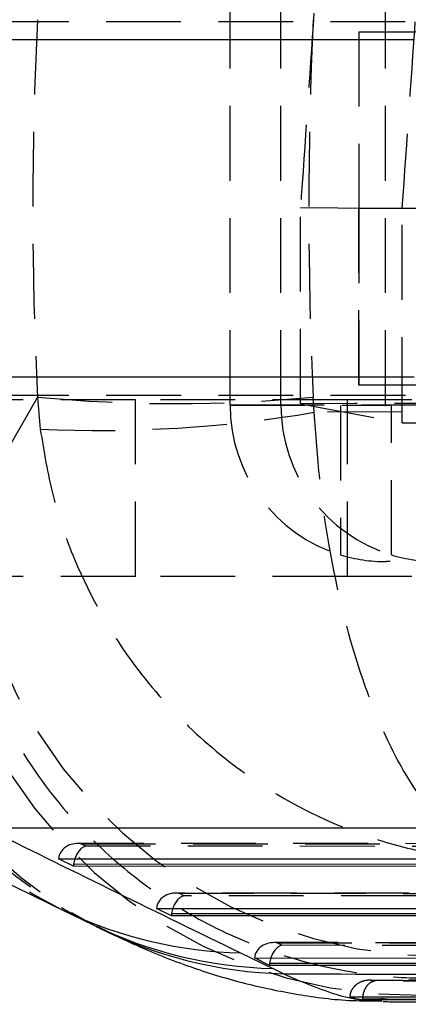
# Model space of a CAD drawing. Extents: x 35 to 384, y 14 to 286.
# Tile 3 of 20: x 136 to 143, y 14 to 30. Entities that reach past the tile are written whole.
import ezdxf

# ---------------------------------------------------------------- set-up
doc = ezdxf.new("R2010")
doc.units = 0
doc.linetypes.add('HIDDEN', pattern=[1.905, 1.27, -0.635])
doc.layers.get('0').update_dxf_attribs({"linetype": 'CONTINUOUS'})

msp = doc.modelspace()

# ---------------------------------------------------------------- linework, layer by layer
at = {"color": 7, "linetype": 'HIDDEN'}
for p, q in [((139.844748, 23.802004), (139.844748, 30.482005)), ((140.707838, 23.802004), (140.707838, 30.482005)), ((142.484861, 23.802004), (142.484861, 30.482005)), ((128.216124, 30.317004), (164.214757, 30.317004)), ((142.030256, 30.142005), (154.727854, 30.142005)), ((142.030256, 30.142005), (142.030256, 27.142005)), ((142.032659, 30.142005), (142.032659, 27.142005)), ((141.04124, 27.154003), (142.771299, 27.142614)), ((141.04124, 23.824314), (141.04124, 27.154003)), ((154.727854, 27.142005), (142.030256, 27.142005)), ((142.030256, 27.142005), (142.030256, 24.142005)), ((142.032659, 24.142005), (142.032659, 27.142005)), ((154.727854, 24.142005), (142.030256, 24.142005)), ((128.217938, 23.967005), (164.214757, 23.967005)), ((136.574077, 23.938192), (135.369687, 21.83422)), ((136.574077, 23.938192), (136.621757, 23.390308)), ((141.276291, 23.678053), (141.256104, 23.938192)), ((138.237866, 23.892004), (135.237864, 23.892004)), ((138.237866, 20.892004), (138.237866, 23.892004)), ((141.837864, 23.892004), (138.237866, 23.892004)), ((139.844748, 23.802004), (142.484861, 23.802004)), ((140.707838, 23.802004), (139.844748, 23.802004)), ((143.347951, 23.802004), (140.707838, 23.802004)), ((141.04124, 23.824314), (142.768728, 23.49864)), ((141.722715, 23.792005), (141.722715, 21.257407)), ((141.837864, 20.892004), (141.837864, 23.892004)), ((144.837866, 23.892004), (141.837864, 23.892004)), ((143.347951, 23.802004), (142.484861, 23.802004)), ((144.466852, 23.792005), (142.494823, 23.792005)), ((142.585805, 21.257407), (142.585805, 23.792005)), ((142.769026, 23.685117), (141.276291, 23.678053)), ((142.768728, 23.49864), (142.769026, 23.685117)), ((142.768728, 23.49864), (157.053508, 23.498646)), ((144.466852, 21.142004), (142.494823, 21.142004)), ((138.237866, 20.892004), (135.237864, 20.892004)), ((141.837864, 20.892004), (138.237866, 20.892004)), ((144.837866, 20.892004), (141.837864, 20.892004)), ((147.903674, 16.350946), (137.261546, 16.355335)), ((137.310962, 16.352454), (147.88418, 16.348092)), ((137.39582, 16.309563), (137.310962, 16.352454)), ((148.016848, 16.305183), (137.39582, 16.309563)), ((150.506735, 15.509027), (138.926579, 15.513803)), ((138.975995, 15.510921), (150.487243, 15.506173)), ((139.060854, 15.468032), (138.975995, 15.510921)), ((150.619912, 15.463263), (139.060854, 15.468032)), ((153.109799, 14.667107), (140.591613, 14.67227)), ((140.641029, 14.669389), (153.090304, 14.664254)), ((140.725887, 14.626499), (140.641029, 14.669389)), ((153.222973, 14.621345), (140.725887, 14.626499)), ((153.673668, 14.00871), (142.225771, 14.035873))]:
    msp.add_line(p, q, dxfattribs=at)
at = {"color": 7, "linetype": 'CONTINUOUS'}
for p, q in [((142.974491, 30.005911), (132.944929, 30.005911)), ((132.944929, 24.278098), (142.974491, 24.278098)), ((132.823574, 17.272097), (137.070778, 15.191203)), ((146.105743, 16.61646), (136.076181, 16.61646)), ((136.932472, 16.095457), (148.009506, 16.090888)), ((137.182942, 15.968867), (136.932472, 16.095457)), ((148.401082, 15.964239), (137.182942, 15.968867)), ((136.972009, 15.238285), (137.518464, 14.972793)), ((136.972009, 15.238285), (137.072014, 15.190626)), ((138.597506, 15.253925), (150.612569, 15.24897)), ((138.847976, 15.127334), (138.597506, 15.253925)), ((151.004144, 15.122321), (138.847976, 15.127334)), ((140.022906, 14.498433), (140.569362, 14.232941)), ((140.262539, 14.412392), (153.215631, 14.40705)), ((140.513009, 14.285802), (140.262539, 14.412392)), ((153.607207, 14.280402), (140.513009, 14.285802)), ((142.092748, 13.704477), (142.093098, 13.716563)), ((142.092748, 13.704478), (155.543, 13.669298))]:
    msp.add_line(p, q, dxfattribs=at)
at = {"color": 8, "linetype": 'CONTINUOUS'}
for p, q in [((137.18647, 16.008067), (148.279722, 16.003492)), ((138.851504, 15.166535), (150.882785, 15.161572)), ((140.516537, 14.325003), (153.485846, 14.319653))]:
    msp.add_line(p, q, dxfattribs=at)
at = {"color": 7, "linetype": 'HIDDEN'}
for centre, radius, start, end in [((138.91509, 48.194144), 24.368658, 264.4872895, 275.5127105), ((142.503494, 23.798928), 2.658748, 179.933698, 252.9225469), ((143.366591, 23.798933), 2.658755, 179.9338017, 252.9224431), ((142.494838, 23.801982), 0.009977, 179.8687038, 269.9107559), ((137.591937, 45.486223), 22.117205, 267.4858916, 279.5892172), ((140.377317, 22.092215), 7.653266, 181.9318341, 243.5799682), ((143.469737, 22.570329), 8.133429, 185.1926104, 270.6223048), ((140.923778, 21.826727), 7.653272, 181.9318598, 243.5799425), ((141.099557, 21.76084), 7.673046, 182.102397, 242.8024237), ((142.494871, 23.782935), 2.64093, 252.9994886, 269.9989506), ((143.357961, 23.782935), 2.64093, 252.9994886, 269.9989506), ((142.980544, 21.926937), 8.148595, 185.2977651, 270.8706149)]:
    msp.add_arc(centre, radius, start, end, dxfattribs=at)
at = {"color": 8, "linetype": 'CONTINUOUS'}
for centre, radius, start, end in [((140.202306, 21.899306), 7.403047, 244.9860937, 268.6114048), ((140.748531, 21.632131), 7.401359, 244.1246093, 268.6128691), ((140.941339, 21.591394), 7.450289, 243.289055, 268.5281939)]:
    msp.add_arc(centre, radius, start, end, dxfattribs=at)
at = {"color": 7, "linetype": 'HIDDEN'}
for centre, major_axis, ratio, start_param, end_param in [((144.255274, 69.914969), (10.148017, 145.15779), 0.001611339, 1.846183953, 1.86992773), ((141.361092, 27.142005), (4.259361, 60.899921), 0.023042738, 4.714010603, 4.770775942), ((194.843502, 27.142005), (0, 60.9), 0.958131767, 1.51816428, 1.623428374), ((194.843502, 27.142005), (0, 60.9), 0.881144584, 1.51816428, 1.623428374), ((141.361783, 27.142005), (0, 60.9), 0.023144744, 4.655595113, 4.712398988), ((144.255274, 23.781932), (10.150712, -0.001218), 0.0043617, 0.441142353, 1.89297285), ((137.292303, 16.050823), (0.353683, -0.084378), 0.827262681, 1.713876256, 3.275250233), ((137.377164, 16.007933), (0.071895, 0.301359), 0.604974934, 0.280278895, 1.422954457), ((138.957337, 15.20929), (0.353683, -0.084378), 0.827262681, 1.713876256, 3.275250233), ((139.042198, 15.1664), (0.071895, 0.301359), 0.604974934, 0.280278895, 1.422954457), ((140.622371, 14.367758), (0.353683, -0.084378), 0.827262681, 1.713876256, 3.275250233), ((140.707232, 14.324868), (0.071895, 0.301359), 0.604974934, 0.280278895, 1.422954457)]:
    msp.add_ellipse(centre, major_axis=major_axis, ratio=ratio, start_param=start_param, end_param=end_param, dxfattribs=at)
at = {"color": 7, "linetype": 'CONTINUOUS'}
for centre, major_axis, ratio, start_param, end_param in [((178.825086, 19.098513), (114.687353, -49.36742), 0.162794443, 4.398947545, 4.438087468), ((137.377164, 16.007933), (0.071895, 0.301359), 0.604974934, 1.422954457, 1.713692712), ((137.460416, 15.965856), (0.037998, 0.305484), 0.900335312, 1.544567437, 1.672527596), ((139.042198, 15.1664), (0.071895, 0.301359), 0.604974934, 1.422954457, 1.713692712), ((139.12545, 15.124324), (0.037998, 0.305484), 0.900335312, 1.544567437, 1.672527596), ((140.707232, 14.324868), (0.071895, 0.301359), 0.604974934, 1.422954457, 1.713692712), ((140.790483, 14.282791), (0.037998, 0.305484), 0.900335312, 1.544567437, 1.672527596), ((84.21966, 15.686662), (58.695484, -3.687078), 0.123172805, 0.280304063, 0.291509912)]:
    msp.add_ellipse(centre, major_axis=major_axis, ratio=ratio, start_param=start_param, end_param=end_param, dxfattribs=at)
at = {"color": 7, "linetype": 'HIDDEN'}
for points, knots in [([(144.574064, 16.048779), (144.571785, 16.049112), (144.569153, 16.049497), (144.565516, 16.050048), (144.561666, 16.050633), (144.55397, 16.051834), (144.54021, 16.054089), (144.517009, 16.058182), (144.477908, 16.065921), (144.411896, 16.081374), (144.300151, 16.114368), (144.157017, 16.171523), (143.909264, 16.301552), (143.450015, 16.645519), (142.885546, 17.365006), (142.346886, 18.444917), (141.886578, 19.718842), (141.558839, 21.126148), (141.356047, 22.538235), (141.302875, 23.298132), (141.276291, 23.678053)], [0, 0, 0, 0, 0.001491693, 0.001722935, 0.002380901, 0.004011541, 0.006759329, 0.011389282, 0.019193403, 0.032355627, 0.054597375, 0.092386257, 0.126295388, 0.217991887, 0.398919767, 0.520400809, 0.641828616, 0.814492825, 0.907252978, 1, 1, 1, 1]), ([(136.621757, 23.390308), (136.683208, 23.012547), (136.806118, 22.256971), (137.287246, 20.862113), (138.072132, 19.483093), (139.180398, 18.249248), (140.480833, 17.216403), (141.846981, 16.546453), (142.960438, 16.242926), (143.56148, 16.134738), (143.908864, 16.090205), (144.180205, 16.067065), (144.340511, 16.057437), (144.435493, 16.053146), (144.491835, 16.051101), (144.525261, 16.050061), (144.543953, 16.049539), (144.553298, 16.049293), (144.562135, 16.049066), (144.568528, 16.048912), (144.574064, 16.048779)], [0, 0, 0, 0, 0.0927471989, 0.1855075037, 0.3581711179, 0.4795989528, 0.6010803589, 0.7820258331, 0.8737181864, 0.9076143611, 0.9454045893, 0.9676463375, 0.9808084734, 0.988612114, 0.9932418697, 0.9959892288, 0.9976196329, 0.9982770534, 0.9985083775, 1, 1, 1, 1]), ([(135.128191, 21.463314), (135.191767, 21.01144), (135.318917, 20.10769), (135.791843, 18.815082), (136.462901, 17.618336), (137.326093, 16.548676), (138.358586, 15.641878), (139.526337, 14.91683), (140.800774, 14.40164), (142.055273, 14.123361), (142.927298, 14.065066), (143.342154, 14.071003), (143.389954, 14.071688)], [0, 0, 0, 0, 0.1122270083, 0.2244541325, 0.336680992, 0.4489079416, 0.5611372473, 0.6733664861, 0.7855994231, 0.8978326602, 0.9882282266, 1, 1, 1, 1]), ([(142.236746, 14.033811), (142.235672, 14.033856), (142.190696, 14.035735), (142.104011, 14.024956), (141.999738, 13.973691), (141.929662, 13.903622), (141.887748, 13.829049), (141.881112, 13.773624), (141.877885, 13.746676)], [0, 0, 0, 0, 0.006560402, 0.274719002, 0.524348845, 0.693227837, 0.85084128, 1, 1, 1, 1]), ([(142.307832, 14.019826), (142.307325, 14.019795), (142.286647, 14.018513), (142.238189, 14.005068), (142.173966, 13.953185), (142.126752, 13.871905), (142.100899, 13.79423), (142.095705, 13.74252), (142.093098, 13.716563)], [0, 0, 0, 0, 0.005767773, 0.235422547, 0.54832125, 0.748195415, 0.873602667, 1, 1, 1, 1]), ([(142.307832, 14.019826), (142.300318, 14.021222), (142.276621, 14.025625), (142.252927, 14.030489), (142.236746, 14.033811)], [0, 0, 0, 0, 0.317092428, 1, 1, 1, 1]), ([(142.236746, 14.033811), (142.418566, 14.033338), (143.327667, 14.030973), (147.145864, 14.021263), (150.782233, 14.013082), (153.691328, 14.006537)], [0, 0, 0, 0, 0.047619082, 0.238095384, 1, 1, 1, 1]), ([(155.483984, 13.987077), (155.302166, 13.987486), (154.393077, 13.98953), (150.574905, 13.998309), (146.364672, 14.008744), (142.881695, 14.018258), (142.307832, 14.019826)], [0, 0, 0, 0, 0.041397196, 0.206986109, 0.869341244, 1, 1, 1, 1])]:
    msp.add_open_spline(points, degree=3, knots=knots, dxfattribs=at)
at = {"color": 7, "linetype": 'CONTINUOUS'}
for points, knots in [([(137.518464, 14.972793), (137.525039, 14.96959), (137.551343, 14.956778), (137.574365, 14.945249), (137.591633, 14.936602)], [0, 0, 0, 0, 0.2499741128, 1, 1, 1, 1]), ([(137.586648, 14.949805), (137.828017, 14.829065), (138.33835, 14.573783), (139.174917, 14.249285), (140.0667, 13.974762), (140.97335, 13.787406), (141.7589, 13.681231), (142.260102, 13.683334), (142.430666, 13.68405)], [0, 0, 0, 0, 0.188014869, 0.397525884, 0.583305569, 0.754171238, 0.916342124, 1, 1, 1, 1]), ([(140.749979, 14.143563), (142.056718, 14.138726), (146.535301, 14.122149), (151.007826, 14.107535), (154.175379, 14.097185)], [0, 0, 0, 0, 0.291775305, 1, 1, 1, 1]), ([(155.345129, 13.71696), (155.193543, 13.717261), (154.314721, 13.719008), (150.526965, 13.726704), (146.189469, 13.736199), (142.579207, 13.744971), (141.877885, 13.746676)], [0, 0, 0, 0, 0.033767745, 0.195768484, 0.843771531, 1, 1, 1, 1]), ([(141.877885, 13.746676), (141.922057, 13.736814), (141.99366, 13.720828), (142.065302, 13.709007), (142.092748, 13.704478)], [0, 0, 0, 0, 0.616898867, 1, 1, 1, 1]), ([(142.445276, 13.670187), (142.492808, 13.669996), (146.966441, 13.652011), (151.426023, 13.638396), (155.838224, 13.624925)], [0, 0, 0, 0, 0.010624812, 1, 1, 1, 1])]:
    msp.add_open_spline(points, degree=3, knots=knots, dxfattribs=at)
at = {"color": 8, "linetype": 'CONTINUOUS'}
for points, knots in [([(140.749979, 14.143563), (141.24436, 13.932567), (141.911337, 13.647909), (142.335387, 13.712122), (142.44512, 13.728738)], [0, 0, 0, 0, 0.741227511, 1, 1, 1, 1]), ([(142.093098, 13.716563), (144.334484, 13.710544), (148.800374, 13.698551), (153.266266, 13.688321), (155.490772, 13.683225)], [0, 0, 0, 0, 0.501890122, 1, 1, 1, 1])]:
    msp.add_open_spline(points, degree=3, knots=knots, dxfattribs=at)

doc.saveas('drawing.dxf')
